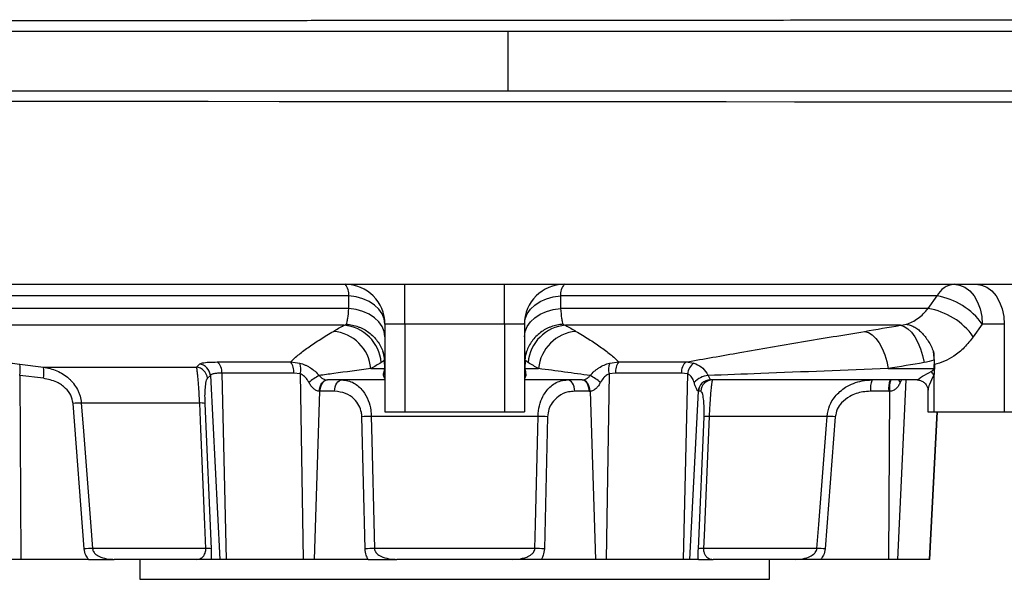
# Model space of a CAD drawing. Header units: millimetres. Extents: x 1838 to 4086, y 1016 to 5019.
# Tile 9 of 17: x 3329 to 3823, y 1256 to 1536. Entities that reach past the tile are written whole.
import ezdxf

# ---------------------------------------------------------------- set-up
doc = ezdxf.new("R2010")
doc.units = ezdxf.units.MM
doc.header["$LTSCALE"] = 2

msp = doc.modelspace()

# ---------------------------------------------------------------- linework, layer by layer
at = {"color": 7, "linetype": 'Continuous', "lineweight": 25}
for p, q in [((3023.67, 1530.71), (3573.62, 1530.71)), ((3573.62, 1530.71), (3573.62, 1500.71)), ((3573.62, 1530.71), (3992.1, 1530.71)), ((3023.67, 1500.71), (3573.62, 1500.71)), ((3573.62, 1500.71), (4074.48, 1500.71)), ((3521.91, 1403.71), (3569.2, 1403.71)), ((3521.91, 1383.71), (3521.91, 1403.71)), ((3821.17, 1403.71), (3827.15, 1403.71)), ((3493.82, 1391.55), (3493.79, 1397.85)), ((3600.02, 1397.85), (3599.99, 1391.55)), ((3784.43, 1391.55), (3788.91, 1397.85)), ((3493.82, 1391.55), (3157.91, 1391.55)), ((3784.43, 1391.55), (3599.99, 1391.55)), ((3511.91, 1383.71), (3511.91, 1339.71)), ((3571.91, 1383.71), (3521.91, 1383.71)), ((3521.91, 1383.71), (3521.91, 1339.71)), ((3571.91, 1383.71), (3571.91, 1339.71)), ((3581.91, 1383.71), (3581.91, 1339.71)), ((3811.63, 1383.71), (3807.13, 1377.4)), ((3822.68, 1383.71), (3811.63, 1383.71)), ((3822.68, 1383.71), (3822.68, 1339.71)), ((3491.23, 1383.13), (3174.97, 1383.13)), ((3770.54, 1383.13), (3602.58, 1383.13)), ((3328.67, 1363.64), (3340.53, 1362.15)), ((3417.38, 1362.15), (3418.84, 1363.64)), ((3427.74, 1364.74), (3464.57, 1364.74)), ((3464.57, 1364.74), (3469.15, 1364.13)), ((3511.51, 1365.58), (3511.68, 1361.4)), ((3582.3, 1365.58), (3582.14, 1361.4)), ((3624.67, 1364.13), (3629.25, 1364.74)), ((3629.25, 1364.74), (3663.03, 1364.74)), ((3663.03, 1364.74), (3666.9, 1364.13)), ((3787.41, 1365.58), (3787.37, 1361.4)), ((3340.53, 1362.15), (3417.38, 1362.15)), ((3466.17, 1359.12), (3430.05, 1359.12)), ((3430.05, 1359.12), (3432.3, 1265.71)), ((3469.36, 1358.76), (3466.17, 1359.12)), ((3469.36, 1358.76), (3470.84, 1265.71)), ((3504.81, 1361.4), (3511.68, 1361.4)), ((3582.14, 1361.4), (3589, 1361.4)), ((3624.45, 1358.76), (3622.97, 1265.71)), ((3627.65, 1359.12), (3624.45, 1358.76)), ((3660.77, 1359.12), (3627.65, 1359.12)), ((3663.75, 1358.76), (3660.77, 1359.12)), ((3663.75, 1358.76), (3661.52, 1265.71)), ((3764.39, 1361.4), (3787.37, 1361.4)), ((3787.61, 1363.41), (3787.42, 1358.37)), ((3340.52, 1356.54), (3328.64, 1358.03)), ((3328.64, 1358.03), (3329.28, 1265.71)), ((3424.3, 1358.03), (3422.82, 1356.54)), ((3424.3, 1358.03), (3429.1, 1265.71)), ((3511.91, 1355.71), (3483.02, 1355.71)), ((3610.8, 1355.71), (3581.91, 1355.71)), ((3778.99, 1355.71), (3675.1, 1355.71)), ((3787.32, 1358.25), (3787.32, 1339.71)), ((3479.01, 1350.03), (3476.32, 1265.71)), ((3486.64, 1350.02), (3479.37, 1350.02)), ((3614.45, 1350.02), (3607.18, 1350.02)), ((3614.8, 1350.03), (3617.49, 1265.71)), ((3669.1, 1350.03), (3664.72, 1265.71)), ((3670.35, 1350.02), (3669.16, 1350.02)), ((3764.67, 1350.02), (3755.59, 1350.02)), ((3765.12, 1350.03), (3764.54, 1265.71)), ((3784.39, 1350.53), (3784.39, 1339.71)), ((3361.02, 1270.98), (3355.42, 1343.94)), ((3418.95, 1344.14), (3359.57, 1344.14)), ((3421.52, 1343.94), (3424.64, 1270.98)), ((3511.91, 1339.71), (3521.91, 1339.71)), ((3521.91, 1339.71), (3571.91, 1339.71)), ((3571.91, 1339.71), (3581.91, 1339.71)), ((3784.39, 1339.71), (3787.32, 1339.71)), ((3785.34, 1265.71), (3789.22, 1339.71)), ((3787.32, 1339.71), (3822.68, 1339.71)), ((3822.68, 1339.71), (3836.82, 1339.71)), ((3501.92, 1270.98), (3500.33, 1337.24)), ((3588.74, 1337.45), (3505.08, 1337.45)), ((3593.49, 1337.24), (3591.89, 1270.98)), ((3669.17, 1270.98), (3672.01, 1337.24)), ((3733.73, 1337.45), (3674.57, 1337.45)), ((3737.88, 1337.24), (3732.79, 1270.98)), ((3422.08, 1271.19), (3365.16, 1271.19)), ((3587.16, 1271.19), (3506.66, 1271.19)), ((3728.65, 1271.19), (3671.73, 1271.19)), ((3329.28, 1265.71), (3324.73, 1265.71)), ((3363.15, 1265.71), (3329.28, 1265.71)), ((3417.2, 1265.71), (3376.07, 1265.71)), ((3388.91, 1265.71), (3388.91, 1255.71)), ((3429.1, 1265.71), (3424.64, 1265.71)), ((3432.3, 1265.71), (3429.1, 1265.71)), ((3470.84, 1265.71), (3432.3, 1265.71)), ((3476.32, 1265.71), (3470.84, 1265.71)), ((3503.43, 1265.71), (3476.32, 1265.71)), ((3575.99, 1265.71), (3517.83, 1265.71)), ((3617.49, 1265.71), (3590.39, 1265.71)), ((3622.97, 1265.71), (3617.49, 1265.71)), ((3661.52, 1265.71), (3622.97, 1265.71)), ((3664.72, 1265.71), (3661.52, 1265.71)), ((3669.17, 1265.71), (3664.72, 1265.71)), ((3717.75, 1265.71), (3676.62, 1265.71)), ((3704.91, 1255.71), (3704.91, 1265.71)), ((3764.54, 1265.71), (3730.67, 1265.71)), ((3769.09, 1265.71), (3764.54, 1265.71)), ((3785.05, 1265.71), (3769.09, 1265.71)), ((3785.34, 1265.71), (3785.05, 1265.71)), ((3388.91, 1255.71), (3704.91, 1255.71))]:
    msp.add_line(p, q, dxfattribs=at)
at = {"color": 8, "linetype": 'Continuous', "lineweight": 25}
for p, q in [((3773.28, 1355.71), (3769.09, 1265.71)), ((3771.14, 1355.71), (3770.46, 1354.45)), ((3788.75, 1339.71), (3785.05, 1265.71))]:
    msp.add_line(p, q, dxfattribs=at)
at = {"color": 8, "linetype": 'Continuous', "lineweight": 25, "flags": 128}
for points in [[(3832.9, 1495.03), (3814.28, 1495.05), (3783.14, 1495.08), (3750.76, 1495.1), (3717.36, 1495.13), (3683.17, 1495.16), (3648.42, 1495.18), (3626.76, 1495.2), (3604.94, 1495.21), (3583.02, 1495.23), (3553.54, 1495.25), (3523.98, 1495.27), (3494.45, 1495.29), (3458.78, 1495.31), (3423.27, 1495.34), (3388.14, 1495.36), (3353.57, 1495.39), (3319.77, 1495.41)], [(3769.51, 1355.71), (3769.91, 1355.11), (3770.46, 1354.45)]]:
    msp.add_lwpolyline(points, dxfattribs=at)
at = {"color": 7, "linetype": 'Continuous', "lineweight": 25, "flags": 128}
for points in [[(3571.91, 1383.71), (3571.91, 1387.61), (3571.91, 1391.36), (3571.91, 1394.81), (3571.91, 1397.84), (3571.91, 1400.33), (3571.9, 1402.18), (3571.9, 1403.32), (3571.9, 1403.71)], [(3797.49, 1403.71), (3800.25, 1403.33), (3802.9, 1402.19), (3805.35, 1400.34), (3807.49, 1397.85), (3809.25, 1394.82), (3810.55, 1391.36), (3811.36, 1387.61), (3811.63, 1383.71)], [(3808.54, 1403.71), (3811.3, 1403.33), (3813.95, 1402.19), (3816.39, 1400.34), (3818.54, 1397.85), (3820.3, 1394.82), (3821.6, 1391.36), (3822.41, 1387.61), (3822.68, 1383.71)], [(3511.91, 1383.71), (3511.57, 1386.32), (3510.56, 1388.84), (3508.92, 1391.18), (3506.7, 1393.27), (3503.98, 1395.04), (3500.85, 1396.42), (3497.41, 1397.37), (3493.79, 1397.85)], [(3581.91, 1383.71), (3582.25, 1386.32), (3583.25, 1388.84), (3584.9, 1391.18), (3587.11, 1393.27), (3589.84, 1395.04), (3592.97, 1396.42), (3596.4, 1397.37), (3600.02, 1397.85)], [(3511.91, 1377.4), (3511.57, 1380.01), (3510.56, 1382.53), (3508.92, 1384.87), (3506.71, 1386.96), (3503.99, 1388.72), (3500.87, 1390.11), (3497.44, 1391.06), (3493.82, 1391.55)], [(3581.91, 1377.4), (3582.25, 1380.01), (3583.25, 1382.53), (3584.89, 1384.87), (3587.1, 1386.96), (3589.82, 1388.72), (3592.95, 1390.11), (3596.38, 1391.06), (3599.99, 1391.55)], [(3752.6, 1380.1), (3754.49, 1379.55), (3756.37, 1378.36), (3758.19, 1376.58), (3759.88, 1374.26), (3761.4, 1371.49), (3762.68, 1368.35), (3763.69, 1364.95), (3764.39, 1361.4)], [(3770.54, 1383.13), (3772.43, 1382.58), (3774.32, 1381.4), (3776.14, 1379.62), (3777.84, 1377.31), (3779.37, 1374.54), (3780.66, 1371.39), (3781.68, 1367.98), (3782.39, 1364.42)], [(3479.01, 1350.03), (3479.14, 1351.17), (3479.4, 1352.25), (3479.78, 1353.24), (3480.27, 1354.09), (3480.84, 1354.8), (3481.48, 1355.31), (3482.16, 1355.62), (3482.86, 1355.71)], [(3479.37, 1350.02), (3479.47, 1351.15), (3479.7, 1352.22), (3480.05, 1353.21), (3480.5, 1354.06), (3481.05, 1354.76), (3481.66, 1355.28), (3482.33, 1355.6), (3483.02, 1355.71)], [(3486.64, 1350.02), (3486.74, 1351.15), (3486.97, 1352.22), (3487.31, 1353.21), (3487.77, 1354.06), (3488.31, 1354.76), (3488.93, 1355.28), (3489.59, 1355.6), (3490.28, 1355.71)], [(3607.18, 1350.02), (3607.08, 1351.15), (3606.85, 1352.22), (3606.5, 1353.21), (3606.04, 1354.06), (3605.5, 1354.76), (3604.88, 1355.28), (3604.22, 1355.6), (3603.53, 1355.71)], [(3614.45, 1350.02), (3614.34, 1351.15), (3614.12, 1352.22), (3613.77, 1353.21), (3613.31, 1354.06), (3612.77, 1354.76), (3612.15, 1355.28), (3611.49, 1355.6), (3610.8, 1355.71)], [(3614.8, 1350.03), (3614.67, 1351.17), (3614.41, 1352.25), (3614.03, 1353.24), (3613.55, 1354.09), (3612.97, 1354.8), (3612.34, 1355.31), (3611.65, 1355.62), (3610.95, 1355.71)], [(3359.57, 1344.14), (3360.49, 1332.19), (3364.15, 1284.37), (3365.16, 1271.19)], [(3422.08, 1271.19), (3421.57, 1283.14), (3419.52, 1330.96), (3418.95, 1344.14)], [(3505.08, 1337.45), (3505.36, 1325.5), (3506.5, 1277.68), (3506.66, 1271.19)], [(3587.16, 1271.19), (3587.44, 1283.14), (3588.58, 1330.96), (3588.74, 1337.45)], [(3674.57, 1337.45), (3674.06, 1325.5), (3672.01, 1277.68), (3671.73, 1271.19)], [(3728.65, 1271.19), (3729.57, 1283.14), (3733.23, 1330.96), (3733.73, 1337.45)]]:
    msp.add_lwpolyline(points, dxfattribs=at)
at = {"color": 7, "linetype": 'Continuous', "lineweight": 25}
for centre, radius, start, end in [((3491.91, 1383.71), 20, 0, 90), ((3485.53, 1398.43), 8.28, 356.004, 39.6376), ((3601.91, 1383.71), 20, 90, 180), ((3608.28, 1398.43), 8.28, 140.3624, 183.996), ((3798.39, 1393.18), 10.57, 94.886, 153.7627), ((3783.34, 1363.59), 34.72, 35.4293, 80.7734), ((3778.83, 1357.27), 34.73, 35.4278, 80.7221), ((3484.41, 1359.69), 20.47, 4.7673, 85.3907), ((3489.65, 1362.71), 20.48, 4.793, 85.5789), ((3604.16, 1362.71), 20.48, 94.4211, 175.207), ((3609.41, 1359.69), 20.47, 94.6093, 175.2327), ((3315.03, 1360.9), 13.91, 348.0815, 11.3587), ((3418.25, 1357.6), 6.07, 4.0425, 84.4403), ((3423.93, 1359.88), 6.16, 352.9305, 51.9292), ((3458.71, 1360.03), 7.51, 353.057, 38.7795), ((3461.91, 1361.15), 7.82, 342.1846, 22.3793), ((3631.9, 1361.15), 7.82, 157.6207, 197.8154), ((3635.1, 1360.03), 7.51, 141.2205, 186.943), ((3666.96, 1359.9), 6.23, 129.0497, 187.1277), ((3671.68, 1357.73), 7.99, 126.7487, 172.5679), ((3326.8, 1359.38), 14.01, 348.313, 11.4235), ((3416.76, 1356.12), 6.07, 4.0091, 84.2231), ((3508.28, 1358.23), 3.62, 0.3045, 28.8965), ((3585.53, 1358.23), 3.62, 151.1035, 179.6955), ((3779.25, 1353.26), 9.49, 31.674, 45.0373), ((3488.99, 1337.53), 22.75, 116.3342, 131.9586), ((3604.83, 1337.53), 22.75, 48.0414, 63.6658), ((3674.84, 1347.53), 10.42, 94.4776, 138.4022), ((3675.09, 1349.71), 6, 89.4883, 176.9751), ((3675.12, 1349.74), 5.97, 90.23, 177.2617), ((3676.32, 1349.74), 5.97, 90.2301, 177.2617), ((3766.87, 1351.37), 11.37, 157.5454, 186.7912), ((3775.96, 1351.37), 11.37, 157.5454, 186.7912), ((3361.58, 1262.85), 81.32, 91.4141, 94.3447), ((3419.44, 1334.23), 9.93, 77.8919, 92.8109), ((3505.44, 1275.2), 62.26, 90.3276, 94.7065), ((3588.38, 1275.2), 62.26, 85.2935, 89.6724), ((3674.09, 1327.55), 9.91, 87.183, 102.1184), ((3731.73, 1256.38), 81.1, 85.6512, 88.589), ((3367.2, 1189.66), 81.56, 91.4274, 94.3434), ((3422.57, 1261.33), 9.87, 77.8599, 92.7969), ((3507.03, 1208.87), 62.32, 90.3432, 94.7055), ((3586.78, 1208.87), 62.32, 85.2945, 89.6568), ((3671.25, 1261.33), 9.87, 87.2031, 102.1401), ((3726.62, 1189.66), 81.56, 85.6566, 88.5726)]:
    msp.add_arc(centre, radius, start, end, dxfattribs=at)
at = {"color": 8, "linetype": 'Continuous', "lineweight": 25}
msp.add_arc((3776.59, 1351.74), 11.6, 159.9545, 188.4601, dxfattribs=at)
at = {"color": 7, "linetype": 'Continuous', "lineweight": 25}
for centre, major_axis, ratio, start_param, end_param in [((3505.91, 1361.71), (0, 6), 0.965926, 4.419609, 4.636327), ((3517.89, 1361.71), (6.11, 1.15), 0.963374, 3.001079, 3.024781), ((3575.93, 1361.71), (6.11, -1.15), 0.963374, 0.116812, 0.140513), ((3587.91, 1361.71), (0, 6), 0.965926, 1.646858, 1.863576), ((3751.69, 1361.71), (35.78, 0), 0.16767, 5.990405, 6.207124), ((3791.77, 1361.71), (0.6, 5.98), 0.728603, 1.696393, 1.720094), ((3483.19, 1361.71), (0.4, 5.99), 0.750031, 3.157374, 3.192023), ((3610.62, 1361.71), (-0.4, 5.99), 0.750031, 3.091162, 3.125811), ((3675.69, 1361.71), (0.62, 6), 0.215259, 3.163777, 3.198426), ((3755.93, 1361.71), (32.78, 0), 0.366025, 5.990405, 6.001004), ((3479.54, 1362.02), (0.67, 11.99), 0.858017, 3.154768, 3.189417), ((3614.27, 1362.02), (-0.67, 11.99), 0.858017, 3.093768, 3.128417), ((3669.74, 1362.02), (0.6, 12), 0.140933, 3.114008, 3.148657), ((3765.01, 1362.02), (12.71, 2.29), 0.927093, 4.520563, 4.555212)]:
    msp.add_ellipse(centre, major_axis=major_axis, ratio=ratio, start_param=start_param, end_param=end_param, dxfattribs=at)
for points, knots in [([(3071.12, 1535.82), (3071.12, 1535.82), (3077.84, 1535.82), (3092.41, 1535.85), (3114.92, 1535.86), (3138.58, 1535.88), (3163.04, 1535.9), (3188.89, 1535.92), (3216.06, 1535.94), (3244.5, 1535.96), (3271.2, 1535.98), (3295.8, 1535.99), (3318.11, 1536.01), (3340.85, 1536.02), (3366.47, 1536.04), (3395.04, 1536.06), (3426.56, 1536.08), (3458.71, 1536.11), (3491.39, 1536.13), (3524.5, 1536.15), (3554.61, 1536.17), (3581.62, 1536.19), (3605.52, 1536.21), (3629.34, 1536.23), (3653.03, 1536.24), (3678.29, 1536.26), (3704.94, 1536.28), (3732.79, 1536.3), (3760.3, 1536.33), (3787.34, 1536.35), (3813.8, 1536.37), (3837, 1536.39), (3857.13, 1536.41), (3874.44, 1536.43), (3891.21, 1536.44), (3907.41, 1536.44), (3923.86, 1536.44), (3940.37, 1536.44), (3956.76, 1536.44), (3972.26, 1536.44), (3981.73, 1536.44), (3986.46, 1536.44)], [0, 0, 0, 0, 0, 0.031305, 0.062715, 0.092736, 0.12278, 0.1528, 0.183692, 0.214609, 0.2455, 0.267962, 0.290425, 0.313043, 0.335661, 0.365662, 0.395686, 0.425686, 0.456558, 0.487456, 0.518328, 0.540743, 0.563167, 0.585592, 0.608201, 0.63081, 0.658483, 0.686177, 0.71385, 0.742331, 0.770835, 0.799315, 0.819926, 0.840557, 0.861187, 0.881959, 0.90273, 0.926931, 0.951131, 0.975565, 1, 1, 1, 1]), ([(3163.22, 1403.71), (3168.76, 1403.71), (3179.69, 1403.71), (3197.71, 1403.71), (3216.39, 1403.71), (3235.7, 1403.71), (3257.04, 1403.71), (3280.42, 1403.71), (3305.8, 1403.71), (3331.21, 1403.71), (3357.6, 1403.71), (3384.83, 1403.71), (3412.79, 1403.71), (3440.09, 1403.71), (3466.65, 1403.71), (3488.24, 1403.71), (3500.98, 1403.71), (3505.12, 1403.71)], [0, 0, 0, 0, 0.069271, 0.136534, 0.201985, 0.265771, 0.327994, 0.403668, 0.477075, 0.548237, 0.617143, 0.693118, 0.766203, 0.836478, 0.904012, 0.968866, 1, 1, 1, 1]), ([(3505.12, 1403.71), (3505.41, 1403.71), (3507.02, 1403.71), (3510.45, 1403.71), (3515.76, 1403.71), (3519.69, 1403.71), (3521.91, 1403.71)], [0, 0, 0, 0, 0.062136, 0.341352, 0.628665, 1, 1, 1, 1]), ([(3569.2, 1403.71), (3569.2, 1403.71), (3570.1, 1403.71), (3571, 1403.71), (3571.9, 1403.71)], [0, 0, 0, 0, 0.000044, 1, 1, 1, 1]), ([(3571.9, 1403.71), (3574.11, 1403.71), (3576.31, 1403.71), (3578.43, 1403.71), (3578.43, 1403.71)], [0, 0, 0, 0, 0.999981, 1, 1, 1, 1]), ([(3578.43, 1403.71), (3578.43, 1403.71), (3579.58, 1403.71), (3582.34, 1403.71), (3586.46, 1403.71), (3589.58, 1403.71), (3590.98, 1403.71), (3591.14, 1403.71)], [0, 0, 0, 0, 0.000008, 0.247118, 0.59486, 0.952687, 1, 1, 1, 1]), ([(3591.14, 1403.71), (3591.58, 1403.71), (3599.67, 1403.71), (3614.7, 1403.71), (3635.87, 1403.71), (3656, 1403.71), (3679.02, 1403.71), (3705.09, 1403.71), (3733.87, 1403.71), (3762.06, 1403.71), (3787.54, 1403.71), (3807.27, 1403.71), (3817.57, 1403.71), (3821.17, 1403.71)], [0, 0, 0, 0, 0.00521, 0.095576, 0.179045, 0.259161, 0.339874, 0.462139, 0.586036, 0.71183, 0.839815, 0.943985, 1, 1, 1, 1]), ([(3493.79, 1397.85), (3480.16, 1397.85), (3466.67, 1397.85), (3446.66, 1397.85), (3440.03, 1397.85), (3430.13, 1397.85), (3426.84, 1397.85), (3420.28, 1397.85), (3417, 1397.85), (3400.77, 1397.85), (3388.12, 1397.85), (3363.48, 1397.85), (3351.49, 1397.85), (3328.18, 1397.85), (3316.85, 1397.85), (3303.12, 1397.85), (3300.4, 1397.85), (3295.01, 1397.85), (3292.34, 1397.85), (3284.44, 1397.85), (3279.29, 1397.85), (3269.23, 1397.85), (3264.32, 1397.85), (3254.73, 1397.85), (3250.08, 1397.85), (3236.54, 1397.85), (3228.06, 1397.85), (3220.14, 1397.85)], [0, 0, 0, 0, 0.125, 0.125, 0.1875, 0.1875, 0.21875, 0.21875, 0.25, 0.25, 0.375, 0.375, 0.5, 0.5, 0.625, 0.625, 0.65625, 0.65625, 0.6875, 0.6875, 0.75, 0.75, 0.8125, 0.8125, 0.875, 0.875, 1, 1, 1, 1]), ([(3788.91, 1397.85), (3775.19, 1397.85), (3760.89, 1397.85), (3731.16, 1397.85), (3715.73, 1397.85), (3683.69, 1397.85), (3667.37, 1397.85), (3642.44, 1397.85), (3634.06, 1397.85), (3621.38, 1397.85), (3617.14, 1397.85), (3608.61, 1397.85), (3604.32, 1397.85), (3600.02, 1397.85)], [0, 0, 0, 0, 0.25, 0.25, 0.5, 0.5, 0.75, 0.75, 0.875, 0.875, 0.9375, 0.9375, 1, 1, 1, 1]), ([(3492.6, 1383.64), (3492.72, 1383.97), (3492.84, 1384.38), (3493.06, 1385.38), (3493.17, 1385.97), (3493.48, 1387.97), (3493.66, 1389.6), (3493.82, 1391.55)], [0, 0, 0, 0, 0.25, 0.25, 0.5, 0.5, 1, 1, 1, 1]), ([(3599.99, 1391.55), (3600.16, 1389.6), (3600.34, 1387.97), (3600.64, 1385.97), (3600.75, 1385.38), (3600.98, 1384.38), (3601.1, 1383.97), (3601.22, 1383.64)], [0, 0, 0, 0, 0.5, 0.5, 0.75, 0.75, 1, 1, 1, 1]), ([(3773.46, 1383.64), (3774.49, 1383.97), (3775.5, 1384.38), (3777.48, 1385.38), (3778.45, 1385.97), (3781.23, 1387.97), (3782.91, 1389.6), (3784.43, 1391.55)], [0, 0, 0, 0, 0.25, 0.25, 0.5, 0.5, 1, 1, 1, 1]), ([(3492.6, 1383.64), (3492.85, 1383.63), (3493.1, 1383.61), (3493.61, 1383.56), (3493.86, 1383.53), (3494.61, 1383.43), (3495.11, 1383.34), (3496.58, 1383.03), (3497.55, 1382.75), (3498.98, 1382.23), (3499.46, 1382.04), (3500.39, 1381.62), (3500.84, 1381.39), (3502.17, 1380.67), (3503.02, 1380.13), (3504.64, 1378.92), (3505.42, 1378.24), (3506.84, 1376.81), (3507.5, 1376.05), (3508.68, 1374.43), (3509.22, 1373.57), (3510.15, 1371.78), (3510.55, 1370.86), (3510.87, 1369.91)], [0, 0, 0, 0, 0.03125, 0.03125, 0.0625, 0.0625, 0.125, 0.125, 0.25, 0.25, 0.3125, 0.3125, 0.375, 0.375, 0.5, 0.5, 0.625, 0.625, 0.75, 0.75, 0.875, 0.875, 1, 1, 1, 1]), ([(3521.91, 1383.71), (3521.25, 1383.71), (3520.59, 1383.71), (3519.3, 1383.71), (3518.67, 1383.71), (3517.47, 1383.71), (3516.89, 1383.71), (3515.8, 1383.71), (3515.29, 1383.71), (3514.37, 1383.71), (3513.95, 1383.71), (3513.23, 1383.71), (3512.92, 1383.71), (3512.54, 1383.71), (3512.43, 1383.71), (3512.24, 1383.71), (3512.16, 1383.71), (3511.97, 1383.71), (3511.91, 1383.71), (3511.91, 1383.71)], [0, 0, 0, 0, 0.125, 0.125, 0.25, 0.25, 0.375, 0.375, 0.5, 0.5, 0.625, 0.625, 0.75, 0.75, 0.8125, 0.8125, 0.875, 0.875, 1, 1, 1, 1]), ([(3581.91, 1383.71), (3581.91, 1383.71), (3581.84, 1383.71), (3581.58, 1383.71), (3581.39, 1383.71), (3580.89, 1383.71), (3580.58, 1383.71), (3579.85, 1383.71), (3579.44, 1383.71), (3578.51, 1383.71), (3578, 1383.71), (3576.91, 1383.71), (3576.34, 1383.71), (3575.43, 1383.71), (3575.12, 1383.71), (3574.49, 1383.71), (3574.17, 1383.71), (3573.22, 1383.71), (3572.57, 1383.71), (3571.91, 1383.71)], [0, 0, 0, 0, 0.125, 0.125, 0.25, 0.25, 0.375, 0.375, 0.5, 0.5, 0.625, 0.625, 0.75, 0.75, 0.8125, 0.8125, 0.875, 0.875, 1, 1, 1, 1]), ([(3601.22, 1383.64), (3600.97, 1383.63), (3600.71, 1383.61), (3600.21, 1383.56), (3599.96, 1383.53), (3599.21, 1383.43), (3598.71, 1383.34), (3597.23, 1383.03), (3596.26, 1382.75), (3594.83, 1382.23), (3594.35, 1382.04), (3593.43, 1381.62), (3592.97, 1381.39), (3591.64, 1380.67), (3590.79, 1380.13), (3589.17, 1378.92), (3588.39, 1378.24), (3586.97, 1376.81), (3586.32, 1376.05), (3585.13, 1374.43), (3584.6, 1373.57), (3583.66, 1371.78), (3583.26, 1370.86), (3582.94, 1369.91)], [0, 0, 0, 0, 0.03125, 0.03125, 0.0625, 0.0625, 0.125, 0.125, 0.25, 0.25, 0.3125, 0.3125, 0.375, 0.375, 0.5, 0.5, 0.625, 0.625, 0.75, 0.75, 0.875, 0.875, 1, 1, 1, 1]), ([(3773.46, 1383.64), (3773.61, 1383.63), (3773.78, 1383.61), (3774.1, 1383.56), (3774.26, 1383.53), (3774.74, 1383.43), (3775.06, 1383.34), (3776.03, 1383.03), (3776.68, 1382.75), (3777.66, 1382.23), (3777.99, 1382.04), (3778.63, 1381.62), (3778.95, 1381.39), (3779.9, 1380.67), (3780.52, 1380.13), (3781.73, 1378.92), (3782.33, 1378.24), (3783.45, 1376.81), (3783.99, 1376.05), (3785, 1374.43), (3785.47, 1373.57), (3786.36, 1371.78), (3786.76, 1370.86), (3787.12, 1369.91)], [0, 0, 0, 0, 0.03125, 0.03125, 0.0625, 0.0625, 0.125, 0.125, 0.25, 0.25, 0.3125, 0.3125, 0.375, 0.375, 0.5, 0.5, 0.625, 0.625, 0.75, 0.75, 0.875, 0.875, 1, 1, 1, 1]), ([(3464.57, 1364.74), (3465.8, 1366.01), (3467.23, 1367.28), (3470.37, 1369.82), (3472.07, 1371.1), (3475.71, 1373.66), (3477.64, 1374.95), (3481.7, 1377.52), (3483.83, 1378.81), (3486.05, 1380.1)], [0, 0, 0, 0, 0.25, 0.25, 0.5, 0.5, 0.75, 0.75, 1, 1, 1, 1]), ([(3607.76, 1380.1), (3609.99, 1378.81), (3612.11, 1377.52), (3616.17, 1374.94), (3618.1, 1373.66), (3621.74, 1371.1), (3623.45, 1369.82), (3626.59, 1367.28), (3628.02, 1366.01), (3629.25, 1364.74)], [0, 0, 0, 0, 0.25, 0.25, 0.5, 0.5, 0.75, 0.75, 1, 1, 1, 1]), ([(3663.03, 1364.74), (3671.99, 1366.31), (3690.92, 1369.64), (3720.88, 1374.76), (3742.03, 1378.32), (3752.6, 1380.1)], [0, 0, 0, 0, 0.309766, 0.654683, 1, 1, 1, 1]), ([(3807.13, 1377.4), (3805.66, 1375.53), (3802.66, 1371.72), (3797.68, 1367.72), (3792.62, 1364.85), (3789.29, 1363.89), (3787.61, 1363.41)], [0, 0, 0, 0, 0.267151, 0.542101, 0.768745, 1, 1, 1, 1]), ([(3315.88, 1364.74), (3316.9, 1364.71), (3318.93, 1364.65), (3323.57, 1364.25), (3327.02, 1363.84), (3328.67, 1363.64)], [0, 0, 0, 0, 0.343473, 0.687115, 1, 1, 1, 1]), ([(3418.84, 1363.64), (3419.25, 1363.86), (3420.08, 1364.29), (3423.36, 1364.67), (3426.34, 1364.71), (3427.74, 1364.74)], [0, 0, 0, 0, 0.34801, 0.695763, 1, 1, 1, 1]), ([(3469.15, 1364.13), (3470.09, 1363.9), (3471.01, 1363.59), (3472.36, 1363.01), (3472.8, 1362.8), (3473.67, 1362.34), (3474.1, 1362.09), (3475.34, 1361.3), (3476.12, 1360.71), (3477.58, 1359.4), (3478.27, 1358.69), (3478.89, 1357.92)], [0, 0, 0, 0, 0.25, 0.25, 0.375, 0.375, 0.5, 0.5, 0.75, 0.75, 1, 1, 1, 1]), ([(3614.92, 1357.92), (3615.54, 1358.69), (3616.22, 1359.4), (3617.32, 1360.37), (3617.69, 1360.69), (3618.48, 1361.28), (3618.89, 1361.56), (3620.13, 1362.36), (3620.99, 1362.81), (3622.79, 1363.58), (3623.72, 1363.9), (3624.67, 1364.13)], [0, 0, 0, 0, 0.25, 0.25, 0.375, 0.375, 0.5, 0.5, 0.75, 0.75, 1, 1, 1, 1]), ([(3666.9, 1364.13), (3668.18, 1363.6), (3670.75, 1362.52), (3672.87, 1360.02), (3673.8, 1358.33), (3674.02, 1357.92)], [0, 0, 0, 0, 0.428522, 0.863375, 1, 1, 1, 1]), ([(3340.53, 1362.15), (3342.89, 1361.83), (3345.15, 1361.2), (3348.38, 1359.78), (3349.44, 1359.21), (3351.43, 1357.95), (3352.37, 1357.24), (3353.69, 1356.07), (3354.11, 1355.66), (3354.93, 1354.79), (3355.32, 1354.34), (3356.42, 1352.95), (3357.07, 1351.97), (3357.89, 1350.39), (3358.15, 1349.85), (3358.59, 1348.75), (3358.78, 1348.19), (3359.27, 1346.5), (3359.48, 1345.34), (3359.57, 1344.14)], [0, 0, 0, 0, 0.25, 0.25, 0.375, 0.375, 0.5, 0.5, 0.5625, 0.5625, 0.625, 0.625, 0.75, 0.75, 0.8125, 0.8125, 0.875, 0.875, 1, 1, 1, 1]), ([(3418.95, 1344.14), (3418.9, 1345.33), (3418.84, 1346.5), (3418.71, 1348.76), (3418.65, 1349.87), (3418.51, 1351.97), (3418.43, 1352.96), (3418.29, 1354.82), (3418.21, 1355.68), (3418.07, 1357.24), (3417.99, 1357.94), (3417.85, 1359.22), (3417.79, 1359.77), (3417.66, 1360.72), (3417.6, 1361.11), (3417.48, 1361.75), (3417.43, 1361.99), (3417.38, 1362.15)], [0, 0, 0, 0, 0.125, 0.125, 0.25, 0.25, 0.375, 0.375, 0.5, 0.5, 0.625, 0.625, 0.75, 0.75, 0.875, 0.875, 1, 1, 1, 1]), ([(3430.05, 1359.12), (3429.26, 1359.12), (3428.54, 1359.1), (3427.55, 1359.02), (3427.23, 1358.99), (3426.65, 1358.92), (3426.11, 1358.84), (3425.66, 1358.73), (3425.25, 1358.62), (3425.07, 1358.55), (3424.61, 1358.35), (3424.41, 1358.2), (3424.3, 1358.03)], [0, 0, 0, 0, 0.25, 0.25, 0.375, 0.375, 0.5, 0.625, 0.625, 0.75, 0.75, 1, 1, 1, 1]), ([(3473.78, 1354.45), (3473.62, 1354.74), (3473.02, 1355.85), (3471.8, 1357.37), (3470.3, 1358.4), (3469.54, 1358.69), (3469.36, 1358.76)], [0, 0, 0, 0, 0.153052, 0.602726, 0.906965, 1, 1, 1, 1]), ([(3504.81, 1361.4), (3498.52, 1360.58), (3489.6, 1359.41), (3481.33, 1358.26), (3478.89, 1357.92)], [0, 0, 0, 0, 0.705759, 1, 1, 1, 1]), ([(3614.92, 1357.92), (3610.66, 1358.51), (3602.33, 1359.66), (3593.38, 1360.83), (3589, 1361.4)], [0, 0, 0, 0, 0.510504, 1, 1, 1, 1]), ([(3624.45, 1358.76), (3624.24, 1358.68), (3623.39, 1358.35), (3622.47, 1357.66), (3621.14, 1356.33), (3620.55, 1355.32), (3620.04, 1354.45)], [0, 0, 0, 0, 0.110339, 0.447447, 0.52753, 1, 1, 1, 1]), ([(3667.04, 1354.45), (3666.95, 1354.74), (3666.61, 1355.85), (3665.8, 1357.37), (3664.6, 1358.4), (3663.91, 1358.69), (3663.75, 1358.76)], [0, 0, 0, 0, 0.153053, 0.602726, 0.906965, 1, 1, 1, 1]), ([(3764.39, 1361.4), (3743.03, 1360.58), (3712.76, 1359.41), (3682.83, 1358.26), (3674.02, 1357.92)], [0, 0, 0, 0, 0.705759, 1, 1, 1, 1]), ([(3778.99, 1355.71), (3779, 1355.73), (3779.03, 1355.79), (3779.9, 1356.42), (3782.09, 1357.8), (3784.45, 1359.13), (3785.95, 1359.98)], [0, 0, 0, 0, 0.088381, 0.273871, 0.538737, 1, 1, 1, 1]), ([(3787.37, 1361.25), (3787.38, 1360.77), (3787.41, 1360.29), (3787.44, 1359.33), (3787.44, 1358.85), (3787.42, 1358.37)], [0, 0, 0, 0, 0.5, 0.5, 1, 1, 1, 1]), ([(3355.42, 1343.94), (3355.13, 1345.36), (3354.56, 1348.19), (3351.57, 1351.92), (3346.93, 1355.18), (3342.84, 1356.05), (3340.52, 1356.54)], [0, 0, 0, 0, 0.20436, 0.406339, 0.663027, 1, 1, 1, 1]), ([(3422.82, 1356.54), (3422.77, 1356.49), (3422.44, 1356.12), (3421.96, 1354.67), (3421.56, 1351.41), (3421.41, 1347.78), (3421.49, 1345.22), (3421.52, 1343.94)], [0, 0, 0, 0, 0.0551362, 0.3808985, 0.6327429, 0.8159706, 1, 1, 1, 1]), ([(3479.01, 1350.03), (3478.5, 1350.06), (3477.98, 1350.21), (3476.94, 1350.71), (3476.45, 1351.05), (3475.78, 1351.66), (3475.56, 1351.88), (3475.14, 1352.35), (3474.95, 1352.59), (3474.39, 1353.35), (3474.07, 1353.89), (3473.78, 1354.45)], [0, 0, 0, 0, 0.25, 0.25, 0.5, 0.5, 0.625, 0.625, 0.75, 0.75, 1, 1, 1, 1]), ([(3478.89, 1357.92), (3479.33, 1357.47), (3480.11, 1356.67), (3481.17, 1356.13), (3482.07, 1355.8), (3482.52, 1355.75), (3482.86, 1355.71)], [0, 0, 0, 0, 0.344239, 0.612697, 0.699111, 1, 1, 1, 1]), ([(3490.28, 1355.71), (3491.3, 1355.64), (3493.36, 1355.49), (3496.19, 1354.33), (3498.74, 1352.58), (3501.34, 1349.86), (3503.6, 1345.87), (3504.85, 1341.29), (3505.02, 1338.48), (3505.08, 1337.45)], [0, 0, 0, 0, 0.140086, 0.284515, 0.408468, 0.536093, 0.734135, 0.902887, 1, 1, 1, 1]), ([(3588.74, 1337.45), (3588.89, 1339.28), (3589.2, 1342.87), (3591.23, 1348.03), (3594.02, 1351.74), (3597.19, 1354.1), (3600.2, 1355.44), (3602.38, 1355.62), (3603.53, 1355.71)], [0, 0, 0, 0, 0.172788, 0.340307, 0.562023, 0.698919, 0.84047, 1, 1, 1, 1]), ([(3610.95, 1355.71), (3611.27, 1355.75), (3611.69, 1355.79), (3612.57, 1356.1), (3613.18, 1356.41), (3614.09, 1357.05), (3614.53, 1357.52), (3614.92, 1357.92)], [0, 0, 0, 0, 0.281678, 0.362466, 0.648651, 0.691441, 1, 1, 1, 1]), ([(3620.04, 1354.45), (3619.75, 1353.89), (3619.42, 1353.35), (3618.68, 1352.34), (3618.27, 1351.87), (3617.59, 1351.26), (3617.36, 1351.07), (3616.87, 1350.73), (3616.61, 1350.58), (3616.1, 1350.33), (3615.84, 1350.24), (3615.32, 1350.09), (3615.06, 1350.05), (3614.8, 1350.03)], [0, 0, 0, 0, 0.25, 0.25, 0.5, 0.5, 0.625, 0.625, 0.75, 0.75, 0.875, 0.875, 1, 1, 1, 1]), ([(3669.1, 1350.03), (3669.01, 1350.06), (3668.88, 1350.21), (3668.55, 1350.71), (3668.36, 1351.05), (3668.06, 1351.66), (3667.96, 1351.88), (3667.76, 1352.35), (3667.66, 1352.59), (3667.38, 1353.35), (3667.2, 1353.89), (3667.04, 1354.45)], [0, 0, 0, 0, 0.25, 0.25, 0.5, 0.5, 0.625, 0.625, 0.75, 0.75, 1, 1, 1, 1]), ([(3674.02, 1357.92), (3674.29, 1357.47), (3674.77, 1356.67), (3675.13, 1356.13), (3675.28, 1355.8), (3675.2, 1355.75), (3675.14, 1355.71)], [0, 0, 0, 0, 0.344238, 0.612696, 0.69911, 1, 1, 1, 1]), ([(3676.29, 1355.71), (3676.23, 1355.63), (3676.12, 1355.48), (3675.91, 1354.32), (3675.67, 1352.57), (3675.38, 1349.85), (3675.05, 1345.87), (3674.76, 1341.29), (3674.62, 1338.48), (3674.57, 1337.45)], [0, 0, 0, 0, 0.142277, 0.28451, 0.410341, 0.536084, 0.734129, 0.902885, 1, 1, 1, 1]), ([(3733.73, 1337.45), (3734.04, 1339.28), (3734.66, 1342.87), (3737.9, 1348.03), (3742.19, 1351.74), (3746.98, 1354.1), (3751.47, 1355.44), (3754.67, 1355.62), (3756.37, 1355.71)], [0, 0, 0, 0, 0.172788, 0.340307, 0.562023, 0.698919, 0.840469, 1, 1, 1, 1]), ([(3770.46, 1354.45), (3770.22, 1353.89), (3769.93, 1353.35), (3769.27, 1352.34), (3768.88, 1351.87), (3768.22, 1351.26), (3767.99, 1351.07), (3767.48, 1350.73), (3767.21, 1350.58), (3766.65, 1350.33), (3766.36, 1350.24), (3765.75, 1350.09), (3765.43, 1350.05), (3765.12, 1350.03)], [0, 0, 0, 0, 0.25, 0.25, 0.5, 0.5, 0.625, 0.625, 0.75, 0.75, 0.875, 0.875, 1, 1, 1, 1]), ([(3779, 1355.71), (3779, 1355.71), (3779.46, 1355.76), (3780.64, 1355.52), (3782.22, 1354.75), (3783.49, 1353.44), (3784.18, 1352.03), (3784.4, 1350.98), (3784.38, 1350.6), (3784.38, 1350.51)], [0, 0, 0, 0, 0.002492, 0.193606, 0.395112, 0.616873, 0.798347, 0.954452, 1, 1, 1, 1]), ([(3500.33, 1337.24), (3500.27, 1337.96), (3500.12, 1339.95), (3498.92, 1343.21), (3496.24, 1346.67), (3492.01, 1349.44), (3488.51, 1349.82), (3486.64, 1350.02)], [0, 0, 0, 0, 0.090968, 0.251542, 0.446787, 0.703422, 1, 1, 1, 1]), ([(3607.18, 1350.02), (3606.12, 1349.96), (3603.26, 1349.77), (3599.18, 1347.97), (3595.86, 1344.72), (3593.92, 1341.09), (3593.63, 1338.53), (3593.49, 1337.24)], [0, 0, 0, 0, 0.167061, 0.4542788, 0.6762954, 0.837794, 1, 1, 1, 1]), ([(3672.01, 1337.24), (3672.03, 1337.96), (3672.1, 1339.95), (3672.05, 1343.21), (3671.77, 1346.67), (3671.21, 1349.44), (3670.65, 1349.82), (3670.35, 1350.02)], [0, 0, 0, 0, 0.090968, 0.251542, 0.446788, 0.703422, 1, 1, 1, 1]), ([(3755.59, 1350.02), (3754.27, 1349.96), (3750.68, 1349.77), (3745.49, 1347.97), (3741.2, 1344.72), (3738.61, 1341.09), (3738.12, 1338.53), (3737.88, 1337.24)], [0, 0, 0, 0, 0.167061, 0.454279, 0.676295, 0.837794, 1, 1, 1, 1]), ([(3363.15, 1265.71), (3362.67, 1266.39), (3361.55, 1267.97), (3361.21, 1269.88), (3361.02, 1270.98)], [0, 0, 0, 0, 0.426805, 1, 1, 1, 1]), ([(3365.16, 1271.19), (3365.23, 1270.83), (3365.33, 1270.27), (3365.89, 1269.21), (3367.12, 1267.91), (3369.71, 1266.56), (3372.85, 1265.82), (3375.13, 1265.74), (3376.07, 1265.71)], [0, 0, 0, 0, 0.0760963, 0.1201162, 0.2538679, 0.4629126, 0.7788257, 1, 1, 1, 1]), ([(3417.2, 1265.71), (3417.65, 1265.74), (3418.75, 1265.82), (3420.23, 1266.56), (3421.38, 1267.92), (3421.93, 1269.33), (3422.09, 1270.43), (3422.09, 1270.99), (3422.08, 1271.19)], [0, 0, 0, 0, 0.221167, 0.537071, 0.746109, 0.879856, 0.958764, 1, 1, 1, 1]), ([(3424.64, 1270.98), (3424.67, 1269.88), (3424.73, 1267.97), (3424.67, 1266.39), (3424.64, 1265.71)], [0, 0, 0, 0, 0.573195, 1, 1, 1, 1]), ([(3503.43, 1265.71), (3503.07, 1266.39), (3502.24, 1267.97), (3502.03, 1269.88), (3501.92, 1270.98)], [0, 0, 0, 0, 0.426806, 1, 1, 1, 1]), ([(3506.66, 1271.19), (3506.71, 1270.83), (3506.78, 1270.27), (3507.31, 1269.21), (3508.54, 1267.91), (3511.19, 1266.56), (3514.45, 1265.82), (3516.84, 1265.74), (3517.83, 1265.71)], [0, 0, 0, 0, 0.076096, 0.120116, 0.253868, 0.462912, 0.778826, 1, 1, 1, 1]), ([(3575.99, 1265.71), (3576.97, 1265.74), (3579.36, 1265.82), (3582.63, 1266.56), (3585.28, 1267.92), (3586.62, 1269.33), (3587.09, 1270.43), (3587.14, 1270.99), (3587.16, 1271.19)], [0, 0, 0, 0, 0.2211669, 0.5370708, 0.7461085, 0.8798564, 0.958764, 1, 1, 1, 1]), ([(3591.89, 1270.98), (3591.78, 1269.88), (3591.58, 1267.97), (3590.74, 1266.39), (3590.39, 1265.71)], [0, 0, 0, 0, 0.573194, 1, 1, 1, 1]), ([(3669.17, 1265.71), (3669.15, 1266.39), (3669.08, 1267.97), (3669.14, 1269.88), (3669.17, 1270.98)], [0, 0, 0, 0, 0.426805, 1, 1, 1, 1]), ([(3671.73, 1271.19), (3671.73, 1270.83), (3671.74, 1270.27), (3671.93, 1269.21), (3672.43, 1267.91), (3673.59, 1266.56), (3675.06, 1265.82), (3676.16, 1265.74), (3676.62, 1265.71)], [0, 0, 0, 0, 0.0760963, 0.1201162, 0.2538679, 0.4629126, 0.7788257, 1, 1, 1, 1]), ([(3717.75, 1265.71), (3718.68, 1265.74), (3720.96, 1265.82), (3724.1, 1266.56), (3726.69, 1267.92), (3728.04, 1269.33), (3728.55, 1270.43), (3728.62, 1270.99), (3728.65, 1271.19)], [0, 0, 0, 0, 0.221167, 0.537071, 0.746109, 0.879856, 0.958764, 1, 1, 1, 1]), ([(3732.79, 1270.98), (3732.6, 1269.88), (3732.26, 1267.97), (3731.14, 1266.39), (3730.67, 1265.71)], [0, 0, 0, 0, 0.573195, 1, 1, 1, 1]), ([(3363.15, 1265.71), (3364.41, 1265.71), (3365.6, 1265.71), (3367.9, 1265.71), (3368.98, 1265.71), (3371.07, 1265.71), (3372.08, 1265.71), (3374.08, 1265.71), (3375.07, 1265.71), (3376.07, 1265.71)], [0, 0, 0, 0, 0.25, 0.25, 0.5, 0.5, 0.75, 0.75, 1, 1, 1, 1]), ([(3424.64, 1265.71), (3424.47, 1265.71), (3424.07, 1265.71), (3423.01, 1265.71), (3422.36, 1265.71), (3420.98, 1265.71), (3420.24, 1265.71), (3418.73, 1265.71), (3417.96, 1265.71), (3417.2, 1265.71)], [0, 0, 0, 0, 0.25, 0.25, 0.5, 0.5, 0.75, 0.75, 1, 1, 1, 1]), ([(3503.43, 1265.71), (3504.44, 1265.71), (3505.56, 1265.71), (3507.94, 1265.71), (3509.16, 1265.71), (3511.62, 1265.71), (3512.85, 1265.71), (3515.34, 1265.71), (3516.58, 1265.71), (3517.83, 1265.71)], [0, 0, 0, 0, 0.25, 0.25, 0.5, 0.5, 0.75, 0.75, 1, 1, 1, 1]), ([(3590.39, 1265.71), (3589.38, 1265.71), (3588.25, 1265.71), (3585.87, 1265.71), (3584.65, 1265.71), (3582.2, 1265.71), (3580.96, 1265.71), (3578.48, 1265.71), (3577.23, 1265.71), (3575.99, 1265.71)], [0, 0, 0, 0, 0.25, 0.25, 0.5, 0.5, 0.75, 0.75, 1, 1, 1, 1]), ([(3669.17, 1265.71), (3669.34, 1265.71), (3669.74, 1265.71), (3670.81, 1265.71), (3671.45, 1265.71), (3672.84, 1265.71), (3673.58, 1265.71), (3675.08, 1265.71), (3675.85, 1265.71), (3676.62, 1265.71)], [0, 0, 0, 0, 0.25, 0.25, 0.5, 0.5, 0.75, 0.75, 1, 1, 1, 1]), ([(3730.67, 1265.71), (3729.4, 1265.71), (3728.21, 1265.71), (3725.92, 1265.71), (3724.84, 1265.71), (3722.75, 1265.71), (3721.73, 1265.71), (3719.73, 1265.71), (3718.74, 1265.71), (3717.75, 1265.71)], [0, 0, 0, 0, 0.25, 0.25, 0.5, 0.5, 0.75, 0.75, 1, 1, 1, 1])]:
    msp.add_open_spline(points, degree=3, knots=knots, dxfattribs=at)
for points in [[(3491.23, 1383.13), (3491.69, 1383.26), (3492.15, 1383.43), (3492.6, 1383.64)], [(3601.22, 1383.64), (3601.66, 1383.43), (3602.12, 1383.26), (3602.58, 1383.13)], [(3770.54, 1383.13), (3771.52, 1383.26), (3772.5, 1383.43), (3773.46, 1383.64)], [(3486.05, 1380.1), (3487.78, 1381.11), (3489.5, 1382.12), (3491.23, 1383.13)], [(3602.58, 1383.13), (3604.31, 1382.12), (3606.04, 1381.11), (3607.76, 1380.1)], [(3752.6, 1380.1), (3758.58, 1381.11), (3764.56, 1382.12), (3770.54, 1383.13)], [(3511.91, 1363.41), (3511.91, 1365.63), (3511.56, 1367.8), (3510.87, 1369.91)], [(3510.87, 1369.91), (3511.24, 1368.49), (3511.45, 1367.05), (3511.51, 1365.58)], [(3582.94, 1369.91), (3582.25, 1367.8), (3581.91, 1365.63), (3581.91, 1363.41)], [(3582.3, 1365.58), (3582.36, 1367.05), (3582.57, 1368.49), (3582.94, 1369.91)], [(3787.61, 1363.41), (3787.69, 1365.63), (3787.53, 1367.8), (3787.12, 1369.91)], [(3787.12, 1369.91), (3787.33, 1368.49), (3787.42, 1367.05), (3787.41, 1365.58)], [(3510.06, 1364.42), (3508.31, 1363.41), (3506.56, 1362.4), (3504.81, 1361.4)], [(3511.51, 1365.58), (3511.04, 1365.09), (3510.55, 1364.71), (3510.06, 1364.42)], [(3583.76, 1364.42), (3583.26, 1364.71), (3582.78, 1365.09), (3582.3, 1365.58)], [(3589, 1361.4), (3587.25, 1362.4), (3585.5, 1363.41), (3583.76, 1364.42)], [(3782.39, 1364.42), (3776.39, 1363.41), (3770.39, 1362.4), (3764.39, 1361.4)], [(3787.41, 1365.58), (3785.75, 1365.09), (3784.08, 1364.71), (3782.39, 1364.42)]]:
    msp.add_open_spline(points, degree=3, dxfattribs=at)
at = {"color": 8, "linetype": 'Continuous', "lineweight": 25}
for points, knots in [([(3511.91, 1356.67), (3511.69, 1356.95), (3510.98, 1357.9), (3511.26, 1359.12), (3511.46, 1359.98)], [0, 0, 0, 0, 0.296133, 1, 1, 1, 1]), ([(3582.36, 1359.98), (3582.46, 1359.41), (3582.67, 1358.25), (3582.52, 1357.06), (3581.95, 1356.63), (3581.91, 1356.6)], [0, 0, 0, 0, 0.467911, 0.962322, 1, 1, 1, 1]), ([(3787.32, 1358.25), (3786.52, 1356.59), (3785.26, 1353.98), (3784.39, 1351.3), (3784.45, 1350.67), (3784.47, 1350.53)], [0, 0, 0, 0, 0.569424, 0.898462, 1, 1, 1, 1])]:
    msp.add_open_spline(points, degree=3, knots=knots, dxfattribs=at)

doc.saveas('drawing.dxf')
